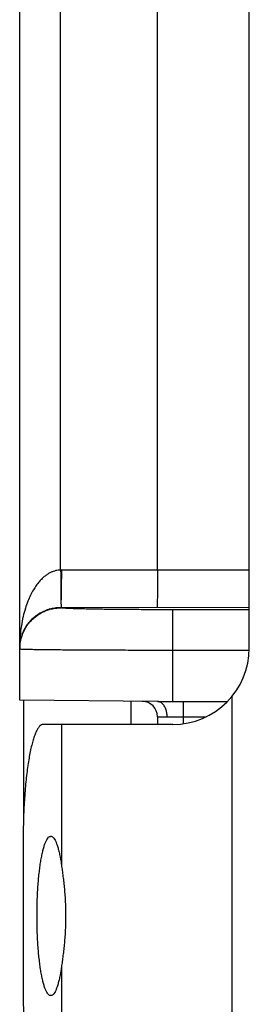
# Model space of a CAD drawing. Header units: inches. Extents: x 0.2 to 16.8, y 0.1 to 10.8.
# Tile 21 of 23: x 8.957 to 9.107, y 8.412 to 9.054. Entities that reach past the tile are written whole.
import ezdxf

# ---------------------------------------------------------------- set-up
doc = ezdxf.new("R2010")
doc.units = ezdxf.units.IN
doc.header["$LTSCALE"] = 0.935
doc.header["$MEASUREMENT"] = 0
doc.layers.get('0').update_dxf_attribs({"linetype": 'CONTINUOUS'})

msp = doc.modelspace()

# ---------------------------------------------------------------- linework, layer by layer
at = {"color": 7, "linetype": 'CONTINUOUS'}
for p, q in [((8.95657, 8.61004), (8.95657, 10.29126)), ((8.98333, 8.69507), (8.98333, 10.24457)), ((9.04657, 8.69506), (9.04657, 10.24457)), ((9.10657, 8.64426), (9.10657, 9.28526)), ((9.10657, 8.69506), (8.98379, 8.69507)), ((8.98357, 8.67041), (8.98357, 8.67051)), ((9.10657, 8.6705), (8.98357, 8.67051)), ((9.05657, 8.60926), (9.05657, 8.66914)), ((9.10657, 8.66914), (9.05657, 8.66914)), ((9.1065, 8.64261), (9.05657, 8.64261)), ((9.09515, 8.61245), (9.09515, 8.32607)), ((9.04657, 8.60926), (8.95657, 8.61004)), ((8.95907, 8.61002), (8.95907, 8.5326)), ((9.02907, 8.60941), (9.02907, 8.59426)), ((9.04657, 8.60926), (9.09226, 8.60926)), ((9.06357, 8.5948), (9.06357, 8.60926)), ((9.05657, 8.59426), (8.97188, 8.59426)), ((8.98386, 8.59426), (8.98386, 8.50249)), ((9.04657, 8.59935), (9.04657, 8.59426)), ((9.05284, 8.59926), (9.0783, 8.59926)), ((8.95886, 8.51926), (8.95886, 8.41926)), ((8.98386, 8.43603), (8.98386, 8.34426))]:
    msp.add_line(p, q, dxfattribs=at)
for centre, radius, start, end in [((9.05657, 8.64426), 0.05, 270, 360), ((9.03657, 8.59935), 0.01, 0, 89.50006)]:
    msp.add_arc(centre, radius, start, end, dxfattribs=at)
for points, knots in [([(8.98333, 8.69507), (8.9828, 8.69506), (8.98172, 8.69498), (8.98009, 8.69468), (8.97842, 8.69418), (8.9767, 8.69344), (8.97491, 8.69243), (8.97305, 8.69112), (8.97115, 8.68945), (8.96923, 8.6874), (8.9673, 8.68492), (8.9654, 8.68198), (8.96355, 8.67853), (8.96179, 8.67452), (8.96017, 8.66989), (8.95872, 8.66455), (8.95755, 8.65846), (8.95675, 8.65165), (8.95657, 8.64687), (8.95657, 8.64439)], [0, 0, 0, 0, 0.025748, 0.05204, 0.079721, 0.109605, 0.142426, 0.178775, 0.21917, 0.264181, 0.314328, 0.370336, 0.432957, 0.502975, 0.581287, 0.669664, 0.769638, 0.880215, 1, 1, 1, 1]), ([(8.98333, 8.69507), (8.98334, 8.6942), (8.98335, 8.69248), (8.98337, 8.68992), (8.98339, 8.68742), (8.9834, 8.68501), (8.98341, 8.68272), (8.98341, 8.68056), (8.98342, 8.67857), (8.98342, 8.67676), (8.98341, 8.67515), (8.98341, 8.67415), (8.98341, 8.67369)], [0, 0, 0, 0, 0.121639, 0.241734, 0.358979, 0.472098, 0.57986, 0.681092, 0.774693, 0.859644, 0.935022, 1, 1, 1, 1]), ([(8.98379, 8.69507), (8.98374, 8.69507), (8.98363, 8.69507), (8.98348, 8.69507), (8.98338, 8.69507), (8.98333, 8.69507)], [0, 0, 0, 0, 0.333303, 0.666636, 1, 1, 1, 1]), ([(8.98379, 8.69507), (8.98379, 8.69421), (8.98378, 8.69249), (8.98378, 8.68993), (8.98377, 8.68743), (8.98376, 8.68501), (8.98375, 8.68271), (8.98374, 8.68055), (8.98372, 8.67855), (8.98366, 8.67674), (8.98356, 8.67514), (8.98347, 8.67415), (8.98341, 8.67369)], [0, 0, 0, 0, 0.121128, 0.241071, 0.35842, 0.471786, 0.579831, 0.681286, 0.774981, 0.859896, 0.935142, 1, 1, 1, 1]), ([(9.04657, 8.69506), (9.04657, 8.69415), (9.04657, 8.69234), (9.04656, 8.68965), (9.04655, 8.68703), (9.04654, 8.68451), (9.04653, 8.68213), (9.04652, 8.67991), (9.0465, 8.67788), (9.04648, 8.67605), (9.04646, 8.67447), (9.04645, 8.67313), (9.04642, 8.67207), (9.04641, 8.67128), (9.04636, 8.6708), (9.04638, 8.67056), (9.04635, 8.6705)], [0, 0, 0, 0, 0.111437, 0.221315, 0.32831, 0.431135, 0.528549, 0.61938, 0.702533, 0.777005, 0.841887, 0.896396, 0.939882, 0.971846, 0.991941, 1, 1, 1, 1]), ([(8.98357, 8.67051), (8.98302, 8.67051), (8.98193, 8.67048), (8.98027, 8.67033), (8.97857, 8.67008), (8.97681, 8.6697), (8.97499, 8.66918), (8.97312, 8.6685), (8.97122, 8.66765), (8.9693, 8.6666), (8.96738, 8.66534), (8.96547, 8.66383), (8.96362, 8.66206), (8.96186, 8.66), (8.96022, 8.65761), (8.95876, 8.65486), (8.95757, 8.65171), (8.95676, 8.64818), (8.95657, 8.64568), (8.95657, 8.64439)], [0, 0, 0, 0, 0.039225, 0.078783, 0.119796, 0.162785, 0.208106, 0.255722, 0.30548, 0.357886, 0.412999, 0.47099, 0.53228, 0.597031, 0.665864, 0.739992, 0.820654, 0.907378, 1, 1, 1, 1]), ([(8.95659, 8.64439), (8.95661, 8.64501), (8.95672, 8.64657), (8.95711, 8.64904), (8.95784, 8.65178), (8.95886, 8.65442), (8.96014, 8.65694), (8.96168, 8.65931), (8.96347, 8.66151), (8.96547, 8.66352), (8.96767, 8.6653), (8.97004, 8.66684), (8.97257, 8.66812), (8.97521, 8.66914), (8.97794, 8.66987), (8.98074, 8.67031), (8.98263, 8.67041), (8.98357, 8.67041)], [0, 0, 0, 0, 0.044775, 0.113001, 0.181226, 0.249452, 0.317679, 0.385907, 0.454136, 0.522366, 0.590597, 0.65883, 0.727063, 0.795296, 0.863531, 0.931765, 1, 1, 1, 1]), ([(8.98341, 8.67369), (8.9834, 8.67331), (8.98367, 8.67267), (8.98369, 8.67175), (8.98361, 8.67118), (8.98392, 8.67062), (8.98352, 8.67061), (8.98352, 8.67051)], [0, 0, 0, 0, 0.340708, 0.604375, 0.795161, 0.914318, 1, 1, 1, 1]), ([(9.05657, 8.66914), (9.05458, 8.66914), (9.05061, 8.66914), (9.04468, 8.66915), (9.03879, 8.66918), (9.033, 8.66921), (9.02738, 8.66924), (9.02195, 8.66929), (9.01677, 8.66934), (9.01186, 8.6694), (9.00725, 8.66947), (9.00298, 8.66955), (8.99908, 8.66963), (8.99558, 8.66971), (8.99249, 8.6698), (8.98985, 8.66989), (8.98764, 8.66999), (8.98597, 8.67009), (8.98465, 8.67016), (8.98406, 8.6703), (8.98357, 8.67033), (8.98357, 8.67041)], [0, 0, 0, 0, 0.081476, 0.163022, 0.243876, 0.323302, 0.400578, 0.475023, 0.546139, 0.613515, 0.676723, 0.735315, 0.788842, 0.83691, 0.87926, 0.915632, 0.945732, 0.969316, 0.986213, 0.996364, 1, 1, 1, 1]), ([(9.05657, 8.64261), (9.05395, 8.64261), (9.04873, 8.64262), (9.04094, 8.64262), (9.03325, 8.64264), (9.02571, 8.64265), (9.01835, 8.64267), (9.01123, 8.6427), (9.0044, 8.64273), (8.99789, 8.64277), (8.99174, 8.6428), (8.986, 8.64285), (8.98069, 8.64289), (8.97584, 8.64294), (8.97149, 8.64299), (8.96766, 8.64305), (8.96439, 8.64311), (8.96165, 8.64315), (8.95958, 8.64325), (8.95792, 8.64322), (8.95722, 8.64342), (8.95657, 8.64331), (8.95657, 8.64342)], [0, 0, 0, 0, 0.078508, 0.156552, 0.233618, 0.309225, 0.382907, 0.45421, 0.522691, 0.58792, 0.649492, 0.707043, 0.760247, 0.808795, 0.852391, 0.89076, 0.923654, 0.950864, 0.972218, 0.987578, 0.996848, 1, 1, 1, 1]), ([(9.05286, 8.59926), (9.05286, 8.59969), (9.05283, 8.60056), (9.05267, 8.60184), (9.05241, 8.60308), (9.05204, 8.60425), (9.05159, 8.60534), (9.05105, 8.60632), (9.05043, 8.60719), (9.04975, 8.60792), (9.04901, 8.60851), (9.04823, 8.60894), (9.04741, 8.6092), (9.04685, 8.60926), (9.04657, 8.60926)], [0, 0, 0, 0, 0.100701, 0.200464, 0.298247, 0.393104, 0.484217, 0.570942, 0.652865, 0.729857, 0.802132, 0.870297, 0.935358, 1, 1, 1, 1]), ([(8.97188, 8.59426), (8.97149, 8.59426), (8.97063, 8.59402), (8.96948, 8.59307), (8.96839, 8.5916), (8.96732, 8.58961), (8.96629, 8.5871), (8.9653, 8.58407), (8.96435, 8.58056), (8.96346, 8.57658), (8.96263, 8.57217), (8.96187, 8.56736), (8.96118, 8.56218), (8.96057, 8.55667), (8.96005, 8.55088), (8.95962, 8.54485), (8.95928, 8.53862), (8.95904, 8.53225), (8.95889, 8.52578), (8.95886, 8.52144), (8.95886, 8.51926)], [0, 0, 0, 0, 0.01501, 0.033132, 0.056205, 0.085003, 0.119817, 0.160664, 0.207377, 0.259757, 0.317442, 0.380071, 0.447239, 0.518415, 0.593152, 0.670865, 0.750989, 0.832983, 0.91617, 1, 1, 1, 1]), ([(9.04657, 8.59935), (9.0466, 8.59935), (9.04674, 8.59934), (9.04706, 8.59934), (9.04757, 8.59933), (9.04829, 8.59932), (9.04919, 8.59931), (9.05027, 8.59929), (9.05151, 8.59928), (9.05238, 8.59927), (9.05284, 8.59926)], [0, 0, 0, 0, 0.016768, 0.066866, 0.149675, 0.264166, 0.408951, 0.582131, 0.781019, 1, 1, 1, 1]), ([(8.96789, 8.46926), (8.96789, 8.47089), (8.96791, 8.47414), (8.96803, 8.47897), (8.96823, 8.48371), (8.9685, 8.48833), (8.96885, 8.49278), (8.96927, 8.49703), (8.96975, 8.50102), (8.9703, 8.50474), (8.9709, 8.50814), (8.97156, 8.5112), (8.97226, 8.51388), (8.97299, 8.51618), (8.97376, 8.51807), (8.97456, 8.51953), (8.97538, 8.52058), (8.97618, 8.52116), (8.97672, 8.52125), (8.97692, 8.52126)], [0, 0, 0, 0, 0.090411, 0.180166, 0.268179, 0.354058, 0.436864, 0.515841, 0.590571, 0.66014, 0.72421, 0.782224, 0.833636, 0.878332, 0.91596, 0.946597, 0.970655, 0.989207, 1, 1, 1, 1]), ([(8.97692, 8.52126), (8.97701, 8.52126), (8.97741, 8.52123), (8.97815, 8.52086), (8.97898, 8.51996), (8.97979, 8.51865), (8.98056, 8.51691), (8.98132, 8.51476), (8.98203, 8.51221), (8.9827, 8.50928), (8.98333, 8.506), (8.98369, 8.50369), (8.98386, 8.50249)], [0, 0, 0, 0, 0.013061, 0.057788, 0.114723, 0.188254, 0.279637, 0.389454, 0.51734, 0.662227, 0.823706, 1, 1, 1, 1]), ([(8.98386, 8.50249), (8.98403, 8.5013), (8.98438, 8.49885), (8.98488, 8.49506), (8.98535, 8.49106), (8.98577, 8.4869), (8.98612, 8.4826), (8.98638, 8.47821), (8.98654, 8.47375), (8.98658, 8.47076), (8.98658, 8.46926)], [0, 0, 0, 0, 0.107772, 0.222648, 0.343597, 0.469414, 0.59897, 0.73125, 0.865238, 1, 1, 1, 1]), ([(8.97692, 8.41726), (8.97672, 8.41726), (8.97618, 8.41736), (8.97538, 8.41794), (8.97456, 8.41898), (8.97376, 8.42045), (8.97299, 8.42234), (8.97226, 8.42463), (8.97156, 8.42732), (8.9709, 8.43038), (8.9703, 8.43378), (8.96975, 8.4375), (8.96927, 8.44149), (8.96885, 8.44574), (8.9685, 8.45019), (8.96823, 8.4548), (8.96803, 8.45955), (8.96791, 8.46438), (8.96789, 8.46763), (8.96789, 8.46926)], [0, 0, 0, 0, 0.010793, 0.029345, 0.053403, 0.08404, 0.121668, 0.166364, 0.217776, 0.27579, 0.33986, 0.409429, 0.484159, 0.563136, 0.645942, 0.731821, 0.819834, 0.909589, 1, 1, 1, 1]), ([(8.98658, 8.46926), (8.98658, 8.46776), (8.98654, 8.46477), (8.98638, 8.46031), (8.98612, 8.45592), (8.98577, 8.45162), (8.98535, 8.44745), (8.98488, 8.44346), (8.98438, 8.43967), (8.98403, 8.43722), (8.98386, 8.43603)], [0, 0, 0, 0, 0.13476, 0.268738, 0.401024, 0.530576, 0.656401, 0.777347, 0.892227, 1, 1, 1, 1]), ([(8.98386, 8.43603), (8.98369, 8.43483), (8.98333, 8.43252), (8.9827, 8.42924), (8.98203, 8.42631), (8.98132, 8.42376), (8.98056, 8.42161), (8.97979, 8.41987), (8.97898, 8.41856), (8.97815, 8.41766), (8.97741, 8.41729), (8.97701, 8.41726), (8.97692, 8.41726)], [0, 0, 0, 0, 0.176294, 0.337773, 0.48266, 0.610546, 0.720363, 0.811746, 0.885277, 0.942212, 0.986939, 1, 1, 1, 1]), ([(8.95886, 8.41926), (8.95886, 8.41708), (8.95889, 8.41274), (8.95904, 8.40627), (8.95928, 8.39989), (8.95962, 8.39367), (8.96005, 8.38764), (8.96057, 8.38185), (8.96118, 8.37634), (8.96187, 8.37116), (8.96263, 8.36635), (8.96346, 8.36194), (8.96435, 8.35796), (8.9653, 8.35444), (8.96629, 8.35142), (8.96732, 8.34891), (8.96839, 8.34691), (8.96948, 8.34545), (8.97063, 8.3445), (8.97149, 8.34426), (8.97188, 8.34426)], [0, 0, 0, 0, 0.08383, 0.167017, 0.249011, 0.329135, 0.406848, 0.481585, 0.552761, 0.619929, 0.682558, 0.740243, 0.792623, 0.839336, 0.880183, 0.914997, 0.943795, 0.966868, 0.98499, 1, 1, 1, 1])]:
    msp.add_open_spline(points, degree=3, knots=knots, dxfattribs=at)
msp.add_open_spline([(8.95657, 8.64342), (8.95657, 8.64374), (8.95657, 8.64407), (8.95659, 8.64439)], degree=3, dxfattribs=at)

doc.saveas('drawing.dxf')
